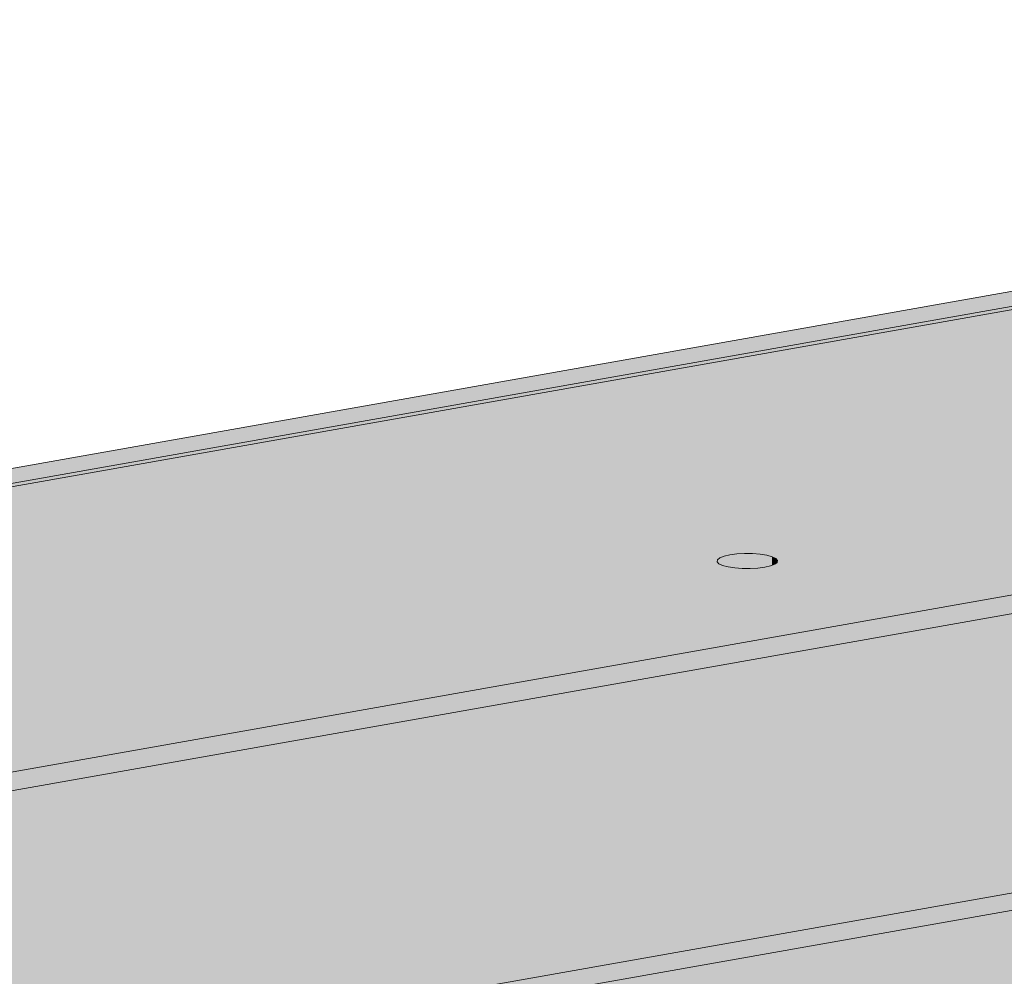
# Model space of a CAD drawing. Header units: millimetres. Extents: x -21927 to 108870, y -21057 to 20910.
# Tile 120 of 246: x 70475 to 75355, y -3143 to 1596. Entities that reach past the tile are written whole.
import ezdxf

# ---------------------------------------------------------------- set-up
doc = ezdxf.new("R2010")
doc.units = ezdxf.units.MM
for name, color, linetype, lineweight in [('23_vloeren', 2, 'Continuous', 18), ('23_vloeren - hatch', 1, 'Continuous', 18), ('28_hoofddraagconstructies - kolommen en liggers - staal', 1, 'Continuous', 13)]:
    doc.layers.add(name, color=color, linetype=linetype, lineweight=lineweight)

msp = doc.modelspace()

# ---------------------------------------------------------------- hatches: boundary and pattern name
at = {"layer": '23_vloeren'}
for points in [[(74095.6, -1123.4), (74144.7, -1119.8), (74177.8, -1114.5), (74204.4, -1107.2), (74204.4, -1064.3), (74168.5, -1055.6), (74130.2, -1050.7), (74107.3, -1049), (74061.4, -1049), (74030, -1050.7), (73986, -1057.5), (73959.4, -1064.8), (73945.7, -1070.2), (73934.1, -1079.6), (73932.5, -1089.4), (73941.2, -1099), (73959.4, -1107.7), (73995.4, -1116.3), (74033.7, -1121.2), (74068.2, -1123.1), (74085, -1123.3)], [(74204.4, -1107.2), (74218.1, -1101.7), (74229.7, -1092.3), (74231.3, -1082.5), (74222.7, -1073), (74204.4, -1064.3), (74204.4, -1101.7)]]:
    msp.add_hatch(color=256, dxfattribs=at).paths.add_polyline_path(points)
at = {"layer": '23_vloeren - hatch'}
h = msp.add_hatch(color=256, dxfattribs=at)
h.paths.add_polyline_path([(65844.2, -5907.3), (65843.3, -5888.2), (65842.4, -5882.3), (65837.3, -5872), (65830.4, -5866.4), (65765.8, -5843.5), (65765.8, -5830.9), (77534.7, -3748.2), (77534.7, -2543), (77334.5, -2472), (63206.7, -4972.1), (65842.4, -5906.6)])
h.paths.add_polyline_path([(63045.1, -4914.8), (77172.9, -2414.7), (75719.3, -1899.3), (75686.4, -1905.7), (75594.2, -1873), (75594, -1864.3), (75638.1, -1855.7), (75635.6, -1757.5), (75632.4, -1751.1), (75628, -1747.6), (75592.2, -1734.9), (75592.1, -1726.3), (75601.1, -1724.5), (75601.1, -1309.7), (60442.8, -3992.2), (62947.4, -4880.2)])
h.paths.add_polyline_path([(60269.6, -3930.8), (85751.7, 578.7), (83090.5, 1522.2), (57608.4, -2987.3), (59929.1, -3810.1)])
h.paths.add_polyline_path([(77778.3, -3705.1), (79802.3, -3346.9), (78528.2, -2895.2), (78461.9, -2908.1), (78358.1, -2871.3), (78358, -2862.2), (78407.8, -2852.4), (78406.4, -2825.7), (78355.9, -2834.1), (77778.3, -2629.3), (77778.3, -3622.2)])
h.paths.add_polyline_path([(78356.9, -2644.9), (78356.9, -2601.2), (78387.9, -2595.1), (78387.9, -2285.5), (77778.3, -2393.4), (77778.3, -2439.8), (78233.4, -2601.2)])
h.paths.add_polyline_path([(78493.1, -2574.5), (80784.9, -2125.9), (80287.1, -1949.5), (78493.1, -2266.9), (78493.1, -2479.2)])
h.paths.add_polyline_path([(77529.5, -2351.6), (77534.7, -2350.7), (77534.7, -1542.6), (76063.3, -1831.7), (77003.1, -2164.9), (77003.6, -1732.6), (77004.5, -1733), (77007.8, -1731.3), (77007.8, -1730.7), (77008.8, -1729.8), (77060.7, -1721.7), (77064, -1721.6), (77071.5, -1722), (77104.9, -1734.9), (77104.2, -1735.6), (77104.9, -1737.3), (77108.2, -1737.3), (77108.2, -2202.2), (77284.1, -2264.6)])
h.paths.add_polyline_path([(77778.3, -2307.6), (80125.5, -1892.2), (78567.4, -1339.8), (77767.6, -1496.9), (77778.3, -1500.7), (77778.3, -2264.1)])
h.paths.add_polyline_path([(75706.2, -1703.8), (77586.6, -1334.4), (77586.6, -958.3), (75706.2, -1291.1), (75706.2, -1697)])
h.paths.add_polyline_path([(77691.8, -1313.7), (78489.6, -1157), (78489.6, -1079.7), (79546.8, -872.8), (79546.8, -611.4), (77691.8, -939.7), (77691.8, -1188.6)])
h.paths.add_polyline_path([(74095.6, -1123.4), (74056.5, -1123), (74019.1, -1120.1), (73986, -1114.9), (73959.4, -1107.7), (73941.2, -1099), (73932.5, -1089.4), (73934.1, -1079.6), (73945.7, -1070.2), (73966.6, -1062), (73995.4, -1055.3), (74038.2, -1050.3), (74068.2, -1048.6), (74107.3, -1049), (74144.7, -1051.9), (74177.8, -1057.1), (74204.4, -1064.3), (74222.7, -1073), (74231.3, -1082.5), (74229.7, -1092.3), (74218.1, -1101.7), (74197.2, -1110), (74168.5, -1116.7), (74133.8, -1121.2)])
h.paths.add_polyline_path([(79651.9, -852.2), (81506.9, -489.1), (81506.9, -264.5), (79651.9, -592.8), (79651.9, -758.4)])
h.paths.add_polyline_path([(76333.5, -727.4), (76294.3, -727), (76256.9, -724.1), (76223.8, -718.8), (76197.3, -711.6), (76179, -703), (76170.4, -693.4), (76171.9, -683.6), (76183.5, -674.2), (76204.5, -665.9), (76233.2, -659.3), (76267.9, -654.7), (76306.1, -652.5), (76345.2, -652.9), (76382.6, -655.8), (76415.7, -661.1), (76442.3, -668.3), (76460.5, -677), (76469.1, -686.5), (76467.6, -696.3), (76456, -705.7), (76435.1, -714), (76406.3, -720.6), (76371.7, -725.2)])
h.paths.add_polyline_path([(81612.1, -468.5), (83467.1, -105.5), (83467.1, 82.4), (81612.1, -245.9), (81612.1, -328.2)])
h.paths.add_polyline_path([(83572.2, -84.9), (85427.3, 278.2), (85427.3, 429.2), (83572.2, 101), (83572.2, -41.3)])
h.paths.add_polyline_path([(85532.4, 298.8), (86182.3, 426), (85924.8, 517.3), (85532.4, 447.8), (85532.4, 317.1)])
at = {"layer": '28_hoofddraagconstructies - kolommen en liggers - staal'}
for points in [[(57601.4, -2972), (83137.8, 1547), (82999.3, 1596.1), (57463, -2922.9), (57535.1, -2948.5)], [(57601.4, -2988.5), (83137.8, 1530.6), (83137.8, 1547), (57601.4, -2972), (57601.4, -2973.6)], [(60352.9, -4008.1), (75601.1, -1309.7), (75601.5, -1235.4), (75602.5, -1235.9), (75605.8, -1234.2), (75606, -1233.6), (75606.7, -1232.7), (75658.7, -1224.5), (75662, -1224.5), (75669.5, -1224.9), (75702.9, -1237.7), (75702.2, -1238.5), (75702.9, -1240.2), (75706.2, -1239.8), (75706.2, -1291.1), (77586.6, -958.3), (77587.1, -884), (77588.1, -884.5), (77591.3, -882.8), (77591.5, -882.2), (77592.3, -881.3), (77644.2, -873.1), (77647.5, -873.1), (77655, -873.5), (77688.4, -886.4), (77687.8, -887.1), (77688.4, -888.8), (77691.8, -888.5), (77691.8, -939.7), (79546.8, -611.4), (79547.8, -537.4), (79548.2, -537.6), (79551.5, -535.9), (79551.7, -535.4), (79552.4, -534.4), (79604.4, -526.3), (79607.7, -526.2), (79615.2, -526.6), (79648.6, -539.5), (79647.9, -540.2), (79648.6, -541.9), (79651.9, -541.6), (79651.9, -592.8), (81506.9, -263.6), (81507.4, -190.3), (81508.4, -190.7), (81511.6, -189), (81511.8, -188.5), (81512.6, -187.5), (81564.5, -179.4), (81567.9, -179.3), (81575.3, -179.7), (81608.7, -192.6), (81608.1, -193.3), (81608.7, -195.1), (81612.1, -194.7), (81612.1, -245.9), (83467.1, 82.8), (83467.6, 156.6), (83468.5, 156.2), (83471.8, 157.9), (83472, 158.4), (83472.8, 159.4), (83524.7, 167.5), (83528, 167.5), (83535.5, 167.1), (83568.9, 154.3), (83568.3, 153.6), (83568.9, 151.8), (83572.2, 152.6), (83572.2, 101), (85427.3, 429.2), (85427.7, 503.5), (85428.7, 503), (85431.6, 504.6), (85432.2, 505.3), (85432.9, 506.2), (85484.8, 514.4), (85488.2, 514.4), (85495.7, 514), (85529, 501.2), (85528.4, 500.4), (85529, 498.7), (85532.4, 499.5), (85532.4, 447.8), (86002.4, 531), (85829.3, 592.4), (60179.8, -3946.7), (60347.6, -4006.2)]]:
    msp.add_hatch(color=144, dxfattribs=at).paths.add_polyline_path(points)
h = msp.add_hatch(color=144, dxfattribs=at)
h.paths.add_polyline_path([(63125, -4986.6), (77333.2, -2471.5), (77172.9, -2414.7), (62963.4, -4929.3), (63123.7, -4986.1)])
h.paths.add_polyline_path([(77778.3, -2393.4), (78387.9, -2284.9), (78388.4, -2223.6), (78389.4, -2224), (78392.6, -2222.3), (78392.6, -2221.7), (78393.6, -2220.8), (78445.5, -2212.7), (78448.9, -2212.6), (78456.3, -2213), (78489.7, -2225.9), (78489.1, -2226.6), (78489.7, -2228.3), (78493.1, -2228), (78493.1, -2266.9), (80285.8, -1949), (80125.5, -1892.2), (77778.3, -2307.6), (77778.3, -2392.8)])
h.paths.add_polyline_path([(77534.7, -2353.4), (77534.7, -2350.7), (77529.5, -2351.6)])

# ---------------------------------------------------------------- linework, layer by layer
at = {"layer": '23_vloeren'}
for p, q in [((60269.6, -3930.8), (85751.7, 578.7)), ((75601.1, -1309.7), (60442.8, -3992.2)), ((63045.1, -4914.8), (77172.9, -2414.7)), ((77334.5, -2472), (63206.7, -4972.1))]:
    msp.add_line(p, q, dxfattribs=at)
for points in [[(73959.4, -1107.7, 0), (73941.2, -1099, 0), (73932.5, -1089.4, 0), (73934.1, -1079.6, 0), (73945.7, -1070.2, 0), (73966.6, -1062, 0), (73995.4, -1055.3, 0), (74030, -1050.7, 0), (74068.2, -1048.6, 0), (74107.3, -1049, 0), (74144.7, -1051.9, 0), (74177.8, -1057.1, 0), (74204.4, -1064.3, 0)], [(74204.4, -1064.3, 0), (74222.7, -1073, 0), (74231.3, -1082.5, 0), (74229.7, -1092.3, 0), (74218.1, -1101.7, 0), (74197.2, -1110, 0), (74168.5, -1116.7, 0), (74133.8, -1121.2, 0), (74095.6, -1123.4, 0), (74056.5, -1123, 0), (74019.1, -1120.1, 0), (73986, -1114.9, 0), (73959.4, -1107.7, 0)]]:
    msp.add_polyline3d(points, dxfattribs=at)
at = {"layer": '28_hoofddraagconstructies - kolommen en liggers - staal'}
for p, q in [((57463, -2922.9), (82999.3, 1596.1)), ((83137.8, 1547), (57601.4, -2972)), ((57601.4, -2988.5), (83137.8, 1530.6)), ((60269.6, -3930.8), (85751.7, 578.7)), ((75601.1, -1309.7), (60442.8, -3992.2)), ((63045.1, -4914.8), (77172.9, -2414.7)), ((77334.5, -2472), (63206.7, -4972.1))]:
    msp.add_line(p, q, dxfattribs=at)

doc.saveas('drawing.dxf')
